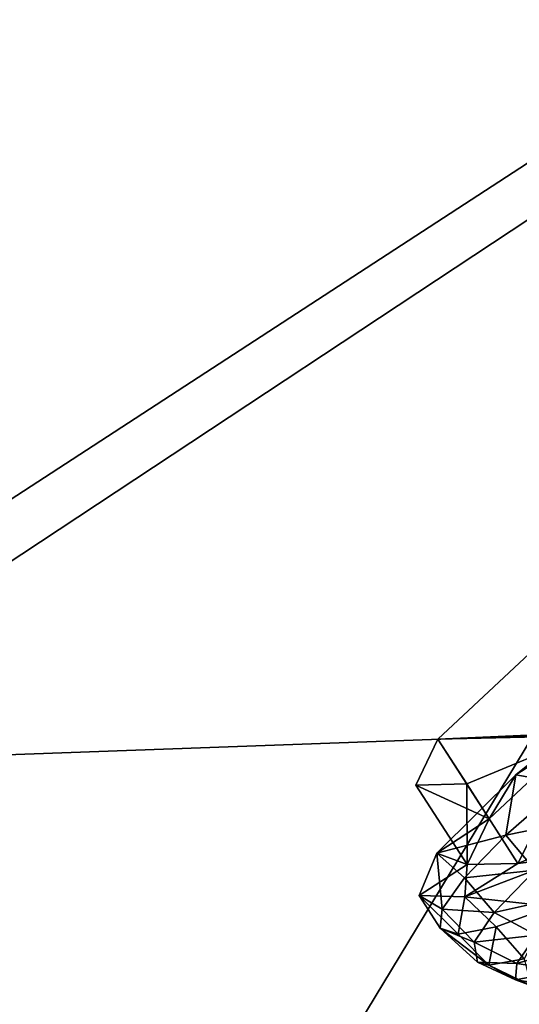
# Model space of a CAD drawing. Header units: metres. Extents: x 0 to 1651, y -1070 to 0.
# Tile 32 of 109: x 309 to 335, y -370 to -319. Entities that reach past the tile are written whole.
import ezdxf

# ---------------------------------------------------------------- set-up
doc = ezdxf.new("R2010")
doc.units = ezdxf.units.M

msp = doc.modelspace()

# ---------------------------------------------------------------- linework, layer by layer
at = {"layer": 'None'}
for points in [[(298.524719, -350.212921, -62.999996), (171.008301, -244.226837, -63), (365.747498, -306.445068, -62.999996)], [(291.89328, -357.948517, -60), (355.208771, -316.096222, -60), (172.720093, -245.968185, -60)], [(315.602234, -554.773071, -406), (309.661865, -539.102539, -406), (495.653809, -287.867249, -406)], [(495.653809, -287.867249, -406), (309.661865, -539.102539, -406), (444.100098, -316.000854, -406)], [(321.796661, -570.361023, -406), (315.602234, -554.773071, -406), (495.653809, -287.867249, -406)], [(495.653809, -287.867249, -406), (328.244324, -585.862122, -406), (321.796661, -570.361023, -406)], [(334.922852, -601.223877, -406), (328.244324, -585.862122, -406), (495.653809, -287.867249, -406)], [(307.57663, -402.615631, -406), (298.524719, -350.212921, -62.999996), (365.747498, -306.445068, -62.999996)], [(365.747498, -306.445068, -62.999996), (355.983276, -369.770508, -406), (307.57663, -402.615631, -406)], [(355.208771, -316.096222, -60), (291.89328, -357.948517, -60), (377.30127, -354.863586, -377.175201)], [(309.661865, -539.102539, -406), (303.976257, -523.353577, -406), (444.100098, -316.000854, -406)], [(444.100098, -316.000854, -406), (303.976257, -523.353577, -406), (405.507202, -338.635468, -406)], [(303.976257, -523.353577, -406), (298.536896, -507.503082, -406), (405.507202, -338.635468, -406)], [(405.507202, -338.635468, -406), (298.536896, -507.503082, -406), (355.983276, -369.770508, -406)], [(393.895142, -379.520782, -403), (332.77298, -549.239502, -403), (448.937836, -346.290924, -403)], [(332.77298, -549.239502, -403), (357.478821, -608.434082, -403), (448.937836, -346.290924, -403)], [(377.30127, -354.863586, -377.175201), (291.89328, -357.948517, -60), (320.422455, -392.416199, -377.175201)], [(377.30127, -354.863586, -377.175201), (320.422455, -392.416199, -377.175201), (321.077454, -393.44696, -382.385681)], [(377.914093, -355.923676, -382.385681), (377.30127, -354.863586, -377.175201), (321.077454, -393.44696, -382.385681)], [(321.077454, -393.44696, -382.385681), (322.285004, -395.197418, -387.314758), (377.914093, -355.923676, -382.385681)], [(322.285004, -395.197418, -387.314758), (379.049469, -357.721771, -387.314758), (377.914093, -355.923676, -382.385681)], [(322.285004, -395.197418, -387.314758), (323.071655, -396.337708, -389.61441), (379.049469, -357.721771, -387.314758)], [(323.071655, -396.337708, -389.61441), (379.789124, -358.893097, -389.61441), (379.049469, -357.721771, -387.314758)], [(291.89328, -357.948517, -60), (230.484879, -402.551971, -60), (320.422455, -392.416199, -377.175201)], [(323.071655, -396.337708, -389.61441), (323.971497, -397.64209, -391.779236), (379.789124, -358.893097, -389.61441)], [(323.971497, -397.64209, -391.779236), (380.635193, -360.232971, -391.779236), (379.789124, -358.893097, -389.61441)], [(323.971497, -397.64209, -391.779236), (324.976776, -399.099335, -393.793457), (380.635193, -360.232971, -391.779236)], [(324.976776, -399.099335, -393.793457), (381.580414, -361.729889, -393.793457), (380.635193, -360.232971, -391.779236)], [(381.580414, -361.729889, -393.793457), (324.976776, -399.099335, -393.793457), (326.079773, -400.698212, -395.641296)], [(382.617493, -363.372253, -395.641296), (381.580414, -361.729889, -393.793457), (326.079773, -400.698212, -395.641296)], [(382.617493, -363.372253, -395.641296), (326.079773, -400.698212, -395.641296), (327.272339, -402.42691, -397.307617)], [(383.7388, -365.14801, -397.307617), (382.617493, -363.372253, -395.641296), (327.272339, -402.42691, -397.307617)], [(327.272339, -402.42691, -397.307617), (328.544891, -404.271576, -398.780426), (383.7388, -365.14801, -397.307617)], [(328.544891, -404.271576, -398.780426), (384.935303, -367.042877, -398.780426), (383.7388, -365.14801, -397.307617)], [(328.544891, -404.271576, -398.780426), (329.887451, -406.217712, -400.048401), (384.935303, -367.042877, -398.780426)], [(329.887451, -406.217712, -400.048401), (386.197632, -369.041992, -400.048401), (384.935303, -367.042877, -398.780426)], [(331.29007, -408.250916, -401.100159), (386.197632, -369.041992, -400.048401), (329.887451, -406.217712, -400.048401)], [(387.516418, -371.130493, -401.100159), (386.197632, -369.041992, -400.048401), (331.29007, -408.250916, -401.100159)], [(355.983276, -369.770508, -406), (293.318024, -491.467499, -406), (288.360138, -475.365112, -406)], [(355.983276, -369.770508, -406), (288.360138, -475.365112, -406), (307.57663, -402.615631, -406)], [(298.536896, -507.503082, -406), (293.318024, -491.467499, -406), (355.983276, -369.770508, -406)]]:
    msp.add_3dface(points, dxfattribs=at)
at = {"layer": 'None012347'}
for points in [[(335.382599, -352.044647, -230.187851), (330.579559, -356.546936, -239.80484), (338.072388, -356.215271, -229.57872)], [(338.165436, -356.373596, -272.114838), (330.579559, -356.546936, -239.80484), (335.382599, -352.044647, -230.187851)], [(334.661102, -358.414154, -229.570847), (341.526703, -352.922791, -222.289383), (338.072388, -356.215271, -229.57872)], [(341.526703, -352.922791, -222.289383), (334.661102, -358.414154, -229.570847), (337.25415, -358.859772, -227.222733)], [(330.579559, -356.546936, -239.80484), (329.421814, -358.950592, -251.14978), (333.269318, -360.717529, -239.195694)], [(332.085602, -358.88974, -262.495544), (329.421814, -358.950592, -251.14978), (330.579559, -356.546936, -239.80484)], [(330.579559, -356.546936, -239.80484), (333.269318, -360.717529, -239.195694), (338.072388, -356.215271, -229.57872)], [(338.165436, -356.373596, -272.114838), (332.085602, -358.88974, -262.495544), (330.579559, -356.546936, -239.80484)], [(334.775391, -363.060364, -261.886414), (332.085602, -358.88974, -262.495544), (338.165436, -356.373596, -272.114838)], [(333.269318, -360.717529, -239.195694), (334.661102, -358.414154, -229.570847), (338.072388, -356.215271, -229.57872)], [(340.855225, -360.54422, -271.505707), (334.775391, -363.060364, -261.886414), (338.165436, -356.373596, -272.114838)], [(330.515656, -362.520721, -239.382217), (334.661102, -358.414154, -229.570847), (333.269318, -360.717529, -239.195694)], [(334.661102, -358.414154, -229.570847), (330.515656, -362.520721, -239.382217), (334.146973, -361.585663, -232.165817)], [(334.661102, -358.414154, -229.570847), (334.146973, -361.585663, -232.165817), (337.25415, -358.859772, -227.222733)], [(332.111572, -363.121216, -250.540634), (329.421814, -358.950592, -251.14978), (332.085602, -358.88974, -262.495544)], [(329.421814, -358.950592, -251.14978), (332.111572, -363.121216, -250.540634), (333.269318, -360.717529, -239.195694)], [(334.775391, -363.060364, -261.886414), (332.111572, -363.121216, -250.540634), (332.085602, -358.88974, -262.495544)], [(337.25415, -358.859772, -227.222733), (334.146973, -361.585663, -232.165817), (338.860657, -360.619476, -227.333817)], [(332.111572, -363.121216, -250.540634), (330.515656, -362.520721, -239.382217), (333.269318, -360.717529, -239.195694)], [(338.860657, -360.619476, -227.333817), (334.146973, -361.585663, -232.165817), (335.674255, -363.423309, -232.460663)], [(340.855225, -360.54422, -271.505707), (337.444916, -362.744598, -271.512115), (334.775391, -363.060364, -261.886414)], [(330.515656, -362.520721, -239.382217), (331.968689, -363.81424, -237.805618), (334.146973, -361.585663, -232.165817)], [(334.146973, -361.585663, -232.165817), (331.968689, -363.81424, -237.805618), (335.674255, -363.423309, -232.460663)], [(332.111572, -363.121216, -250.540634), (329.590393, -364.747131, -250.5401), (330.515656, -362.520721, -239.382217)], [(330.515656, -362.520721, -239.382217), (329.590393, -364.747131, -250.5401), (330.802979, -365.4599, -243.925415)], [(331.968689, -363.81424, -237.805618), (330.515656, -362.520721, -239.382217), (330.802979, -365.4599, -243.925415)], [(337.444916, -362.744598, -271.512115), (331.996887, -364.82489, -261.6987), (334.775391, -363.060364, -261.886414)], [(337.444916, -362.744598, -271.512115), (336.55304, -365.328522, -268.416229), (331.996887, -364.82489, -261.6987)], [(331.996887, -364.82489, -261.6987), (329.590393, -364.747131, -250.5401), (332.111572, -363.121216, -250.540634)], [(334.775391, -363.060364, -261.886414), (331.996887, -364.82489, -261.6987), (332.111572, -363.121216, -250.540634)], [(331.968689, -363.81424, -237.805618), (330.802979, -365.4599, -243.925415), (333.53598, -365.641205, -238.203995)], [(335.674255, -363.423309, -232.460663), (331.968689, -363.81424, -237.805618), (333.53598, -365.641205, -238.203995)], [(337.783447, -364.694397, -232.903259), (335.674255, -363.423309, -232.460663), (333.53598, -365.641205, -238.203995)], [(330.802979, -365.4599, -243.925415), (329.590393, -364.747131, -250.5401), (330.694672, -366.459351, -250.290024)], [(330.694672, -366.459351, -250.290024), (329.590393, -364.747131, -250.5401), (331.647888, -366.7742, -256.654877)], [(329.590393, -364.747131, -250.5401), (331.996887, -364.82489, -261.6987), (331.647888, -366.7742, -256.654877)], [(331.996887, -364.82489, -261.6987), (333.626007, -366.392365, -262.77533), (331.647888, -366.7742, -256.654877)], [(336.55304, -365.328522, -268.416229), (333.626007, -366.392365, -262.77533), (331.996887, -364.82489, -261.6987)], [(335.730865, -366.823425, -238.416428), (337.783447, -364.694397, -232.903259), (333.53598, -365.641205, -238.203995)], [(330.802979, -365.4599, -243.925415), (330.694672, -366.459351, -250.290024), (332.479065, -367.194611, -244.172562)], [(333.53598, -365.641205, -238.203995), (330.802979, -365.4599, -243.925415), (332.479065, -367.194611, -244.172562)], [(336.55304, -365.328522, -268.416229), (335.102936, -368.078735, -261.812164), (333.626007, -366.392365, -262.77533)], [(335.730865, -366.823425, -238.416428), (333.53598, -365.641205, -238.203995), (332.479065, -367.194611, -244.172562)], [(332.479065, -367.194611, -244.172562), (330.694672, -366.459351, -250.290024), (332.657104, -368.252777, -249.974594)], [(333.253662, -368.399567, -255.842957), (330.694672, -366.459351, -250.290024), (331.647888, -366.7742, -256.654877)], [(332.657104, -368.252777, -249.974594), (330.694672, -366.459351, -250.290024), (333.253662, -368.399567, -255.842957)], [(333.626007, -366.392365, -262.77533), (333.253662, -368.399567, -255.842957), (331.647888, -366.7742, -256.654877)], [(335.102936, -368.078735, -261.812164), (333.253662, -368.399567, -255.842957), (333.626007, -366.392365, -262.77533)], [(334.716309, -368.314575, -244.145798), (335.730865, -366.823425, -238.416428), (332.479065, -367.194611, -244.172562)], [(338.136047, -367.305847, -238.908951), (335.730865, -366.823425, -238.416428), (334.716309, -368.314575, -244.145798)], [(332.479065, -367.194611, -244.172562), (332.657104, -368.252777, -249.974594), (334.716309, -368.314575, -244.145798)], [(337.183411, -368.705994, -244.288651), (338.136047, -367.305847, -238.908951), (334.716309, -368.314575, -244.145798)], [(332.657104, -368.252777, -249.974594), (334.652954, -369.173523, -249.74707), (334.716309, -368.314575, -244.145798)], [(334.652954, -369.173523, -249.74707), (332.657104, -368.252777, -249.974594), (333.253662, -368.399567, -255.842957)], [(335.459869, -369.471252, -255.348511), (333.253662, -368.399567, -255.842957), (335.102936, -368.078735, -261.812164)], [(334.652954, -369.173523, -249.74707), (333.253662, -368.399567, -255.842957), (335.459869, -369.471252, -255.348511)], [(334.716309, -368.314575, -244.145798), (334.652954, -369.173523, -249.74707), (337.183411, -368.705994, -244.288651)], [(334.652954, -369.173523, -249.74707), (336.829041, -369.513092, -249.567566), (337.183411, -368.705994, -244.288651)], [(336.829041, -369.513092, -249.567566), (334.652954, -369.173523, -249.74707), (335.459869, -369.471252, -255.348511)]]:
    msp.add_3dface(points, dxfattribs=at)

doc.saveas('drawing.dxf')
